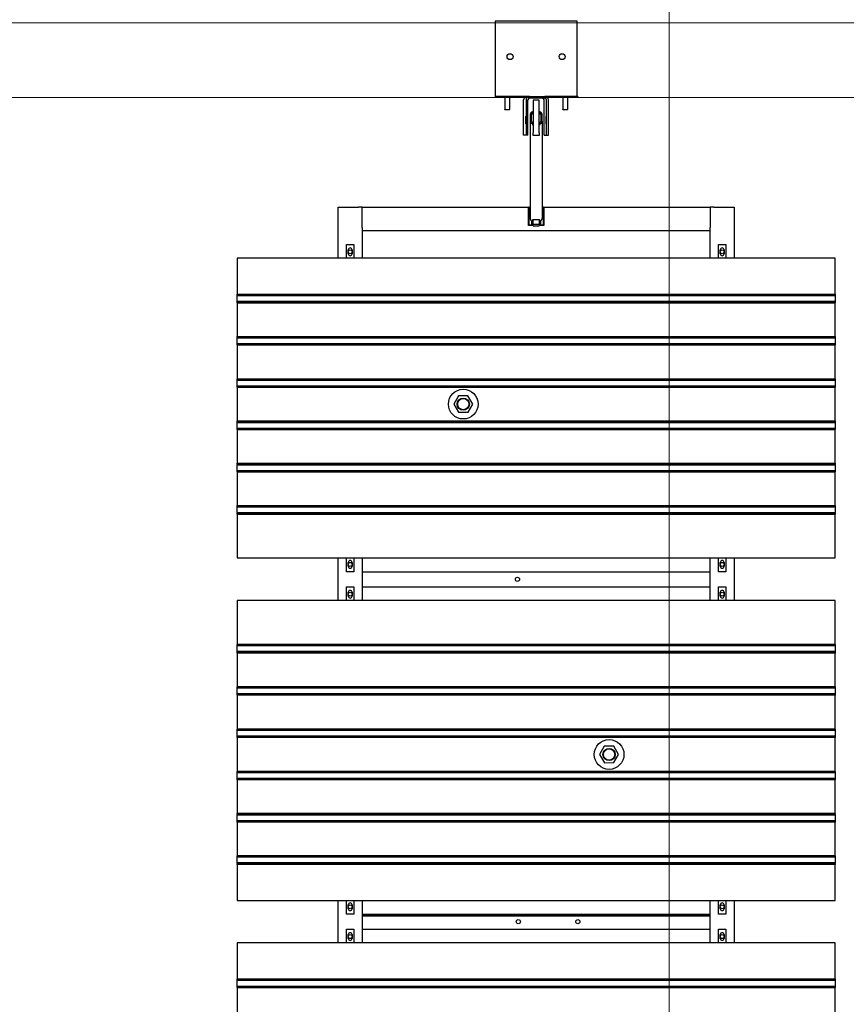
# Model space of a CAD drawing. Extents: x -89225 to 110569, y 13360 to 87647.
# Tile 227 of 256: x 26443 to 29221, y 61092 to 64399. Entities that reach past the tile are written whole.
import ezdxf

# ---------------------------------------------------------------- set-up
doc = ezdxf.new("R2010")
doc.units = 0
doc.layers.add('Beluchtingstank', color=253, linetype='Continuous')
doc.layers.add('Iv-Lines 035', color=4, linetype='Continuous')

# ---------------------------------------------------------------- blocks, each defined once
blk = doc.blocks.new('Beluchtingselementen Bosman')
for p, q in [((1267551.6, -873668.2), (1267551.6, -873908.7)), ((1267826.6, -873668.2), (1267551.6, -873668.2)), ((1267826.6, -873908.7), (1267826.6, -873668.2)), ((1267551.6, -873920.7), (1267551.5, -873920.7)), ((1267551.5, -873920.7), (1267551.5, -873924.7)), ((1267554, -873924.7), (1267551.5, -873924.7)), ((1267551.6, -873908.7), (1267551.6, -873920.7)), ((1267553.9, -873920.7), (1267551.6, -873920.7)), ((1267554, -873920.7), (1267553.9, -873920.7)), ((1267654, -873920.7), (1267554, -873920.7)), ((1267554, -873920.7), (1267554, -873924.7)), ((1267654, -873924.7), (1267554, -873924.7)), ((1267583.6, -873924.7), (1267583.6, -873965.2)), ((1267599.6, -873924.7), (1267599.6, -873965.2)), ((1267646.8, -874050.7), (1267646.8, -873932.7)), ((1267654, -873920.7), (1267654, -873924.7)), ((1267665.9, -873920.7), (1267654, -873920.7)), ((1267655.3, -873932.7), (1267655.3, -874050.7)), ((1267661.3, -874050.7), (1267661.3, -873932.7)), ((1267665.9, -873920.7), (1267667.3, -873920.7)), ((1267667.3, -873920.7), (1267718.3, -873920.7)), ((1267718.3, -873926.7), (1267667.3, -873926.7)), ((1267715.8, -874050.7), (1267715.8, -873932.7)), ((1267728.9, -873920.7), (1267718.3, -873920.7)), ((1267724.3, -874050.7), (1267724.3, -873932.7)), ((1267726.5, -873920.7), (1267726.5, -873923.9)), ((1267729, -873924.7), (1267727.2, -873924.7)), ((1267729, -873920.7), (1267728.9, -873920.7)), ((1267829, -873920.7), (1267729, -873920.7)), ((1267729, -873920.7), (1267729, -873924.7)), ((1267829, -873924.7), (1267729, -873924.7)), ((1267730.3, -874050.7), (1267730.3, -873932.7)), ((1267778.6, -873924.7), (1267778.6, -873965.2)), ((1267794.6, -873924.7), (1267794.6, -873965.2)), ((1267826.6, -873920.7), (1267826.6, -873908.7)), ((1267829, -873920.7), (1267829, -873924.7)), ((1267583.6, -873965.2), (1267599.6, -873965.2)), ((1267584.1, -873965.7), (1267583.6, -873965.2)), ((1267599.1, -873965.7), (1267584.1, -873965.7)), ((1267599.1, -873965.7), (1267599.6, -873965.2)), ((1267679.4, -873933.5), (1267679.4, -874043.3)), ((1267699.4, -873933.5), (1267679.4, -873933.5)), ((1267699.4, -874043.3), (1267699.4, -873933.5)), ((1267778.6, -873965.2), (1267794.6, -873965.2)), ((1267779.1, -873965.7), (1267778.6, -873965.2)), ((1267794.1, -873965.7), (1267779.1, -873965.7)), ((1267794.1, -873965.7), (1267794.6, -873965.2)), ((1267653.2, -873988.2), (1267654.9, -873988.2)), ((1267669.4, -873981), (1267669.4, -874004.9)), ((1267673.4, -874004.9), (1267673.4, -873981)), ((1267678.4, -873973.1), (1267677.4, -873973.1)), ((1267677.4, -873977.1), (1267678.4, -873977.1)), ((1267678.4, -873977.1), (1267678.4, -873973.1)), ((1267678.4, -873981.5), (1267678.4, -873977.1)), ((1267678.4, -873977.5), (1267679.4, -873977.5)), ((1267679.4, -873981.5), (1267678.4, -873981.5)), ((1267699.4, -873977.5), (1267700.4, -873977.5)), ((1267700.4, -873981.5), (1267699.4, -873981.5)), ((1267701.4, -873973.1), (1267700.4, -873973.1)), ((1267700.4, -873973.1), (1267700.4, -873977.1)), ((1267700.4, -873977.1), (1267700.4, -873981.5)), ((1267700.4, -873977.1), (1267701.4, -873977.1)), ((1267705.4, -873981), (1267705.4, -874004.9)), ((1267709.4, -874004.9), (1267709.4, -873981)), ((1267722.2, -873988.2), (1267723.9, -873988.2)), ((1267654.9, -874013.2), (1267653.2, -874013.2)), ((1267669.4, -874004.9), (1267669.4, -874331.2)), ((1267678.4, -874008.9), (1267677.4, -874008.9)), ((1267677.4, -874012.9), (1267678.4, -874012.9)), ((1267678.4, -874012.9), (1267678.4, -874008.9)), ((1267678.4, -874017.4), (1267678.4, -874012.9)), ((1267678.4, -874013.4), (1267679.4, -874013.4)), ((1267679.4, -874017.4), (1267678.4, -874017.4)), ((1267699.4, -874013.4), (1267700.4, -874013.4)), ((1267700.4, -874017.4), (1267699.4, -874017.4)), ((1267701.4, -874008.9), (1267700.4, -874008.9)), ((1267700.4, -874008.9), (1267700.4, -874012.9)), ((1267700.4, -874012.9), (1267701.4, -874012.9)), ((1267700.4, -874012.9), (1267700.4, -874017.4)), ((1267709.4, -874004.9), (1267709.4, -874331.2)), ((1267723.9, -874013.2), (1267722.2, -874013.2)), ((1267655.3, -874050.7), (1267646.8, -874050.7)), ((1267661.3, -874050.7), (1267655.3, -874050.7)), ((1267679.4, -874052.2), (1267679.4, -874043.3)), ((1267699.4, -874052.2), (1267679.4, -874052.2)), ((1267699.4, -874043.3), (1267699.4, -874052.2)), ((1267715.8, -874050.7), (1267724.3, -874050.7)), ((1267724.3, -874050.7), (1267730.3, -874050.7)), ((1267024.4, -874464.3), (1267024.4, -874292.8)), ((1267024.4, -874292.8), (1267092.4, -874292.8)), ((1267104.4, -874292.8), (1267092.4, -874292.8)), ((1267104.4, -874292.8), (1267663.4, -874292.8)), ((1267104.4, -874360.8), (1267104.4, -874292.8)), ((1267663.4, -874353.8), (1267663.4, -874292.8)), ((1267664.4, -874292.8), (1267663.4, -874292.8)), ((1267664.4, -874292.8), (1267669.4, -874292.8)), ((1267664.4, -874292.8), (1267664.4, -874352.8)), ((1267709.4, -874292.8), (1267714.4, -874292.8)), ((1267715.4, -874292.8), (1267714.4, -874292.8)), ((1267714.4, -874352.8), (1267714.4, -874292.8)), ((1267715.4, -874292.8), (1268274.4, -874292.8)), ((1267715.4, -874292.8), (1267715.4, -874353.8)), ((1268286.4, -874292.8), (1268274.4, -874292.8)), ((1268274.4, -874292.8), (1268274.4, -874360.8)), ((1268286.4, -874292.8), (1268354.4, -874292.8)), ((1268354.4, -874292.8), (1268354.4, -874464.3)), ((1267104.4, -874360.8), (1267104.4, -874372.8)), ((1267679.4, -874353.8), (1267663.4, -874353.8)), ((1267674.4, -874352.8), (1267664.4, -874352.8)), ((1267674.4, -874352.8), (1267674.4, -874338.6)), ((1267677.4, -874339.2), (1267678.4, -874339.2)), ((1267678.4, -874339.2), (1267678.4, -874334.7)), ((1267678.4, -874334.7), (1267700.4, -874334.7)), ((1267679.4, -874349.7), (1267679.4, -874334.7)), ((1267679.4, -874355), (1267679.4, -874349.7)), ((1267679.4, -874349.7), (1267699.4, -874349.7)), ((1267679.4, -874355), (1267699.4, -874355)), ((1267699.4, -874334.7), (1267699.4, -874349.7)), ((1267699.4, -874349.7), (1267699.4, -874355)), ((1267715.4, -874353.8), (1267699.4, -874353.8)), ((1267700.4, -874334.7), (1267700.4, -874339.2)), ((1267700.4, -874339.2), (1267701.4, -874339.2)), ((1267704.4, -874338.6), (1267704.4, -874352.8)), ((1267714.4, -874352.8), (1267704.4, -874352.8)), ((1268274.4, -874372.8), (1268274.4, -874360.8)), ((1267104.4, -874372.8), (1267104.4, -874464.3)), ((1268274.4, -874372.8), (1267104.4, -874372.8)), ((1268274.4, -874464.3), (1268274.4, -874372.8)), ((1267051.9, -874464.3), (1267051.9, -874417.7)), ((1267051.9, -874417.7), (1267076.9, -874417.7)), ((1267076.9, -874417.7), (1267076.9, -874464.3)), ((1268301.9, -874464.3), (1268301.9, -874417.7)), ((1268301.9, -874417.7), (1268326.9, -874417.7)), ((1268326.9, -874417.7), (1268326.9, -874464.3)), ((1267057.9, -874449.3), (1267057.9, -874436.3)), ((1267070.9, -874436.3), (1267070.9, -874449.3)), ((1268307.9, -874449.3), (1268307.9, -874436.3)), ((1268320.9, -874436.3), (1268320.9, -874449.3)), ((1268694.4, -874464.3), (1266684.4, -874464.3)), ((1266684.4, -874464.3), (1266684.4, -874585)), ((1268694.4, -874585), (1268694.4, -874464.3)), ((1266684.4, -874585.7), (1266684.4, -874585)), ((1266684.4, -874585), (1268694.4, -874585)), ((1266684.4, -874588.5), (1266684.4, -874585.7)), ((1266684.4, -874585.7), (1268694.4, -874585.7)), ((1266684.4, -874588.5), (1266684.4, -874589.7)), ((1266684.4, -874591.3), (1266684.4, -874589.7)), ((1266684.4, -874589.7), (1268694.4, -874589.7)), ((1266684.4, -874607.3), (1266684.4, -874591.3)), ((1268694.4, -874585), (1268694.4, -874585.7)), ((1268694.4, -874585.7), (1268694.4, -874588.5)), ((1268694.4, -874589.7), (1268694.4, -874588.5)), ((1268694.4, -874589.7), (1268694.4, -874591.3)), ((1268694.4, -874591.3), (1268694.4, -874607.3)), ((1266684.4, -874608.8), (1266684.4, -874607.3)), ((1266684.4, -874608.8), (1266684.4, -874610.1)), ((1266684.4, -874608.8), (1268694.4, -874608.8)), ((1266684.4, -874612.9), (1266684.4, -874610.1)), ((1266684.4, -874613.6), (1266684.4, -874612.9)), ((1266684.4, -874612.9), (1268694.4, -874612.9)), ((1266684.4, -874613.6), (1266684.4, -874727)), ((1266684.4, -874613.6), (1268694.4, -874613.6)), ((1268694.4, -874607.3), (1268694.4, -874608.8)), ((1268694.4, -874610.1), (1268694.4, -874608.8)), ((1268694.4, -874610.1), (1268694.4, -874612.9)), ((1268694.4, -874612.9), (1268694.4, -874613.6)), ((1268694.4, -874727), (1268694.4, -874613.6)), ((1266684.4, -874727.7), (1266684.4, -874727)), ((1266684.4, -874727), (1268694.4, -874727)), ((1266684.4, -874730.5), (1266684.4, -874727.7)), ((1266684.4, -874727.7), (1268694.4, -874727.7)), ((1266684.4, -874730.5), (1266684.4, -874731.7)), ((1266684.4, -874733.3), (1266684.4, -874731.7)), ((1266684.4, -874731.7), (1268694.4, -874731.7)), ((1266684.4, -874749.3), (1266684.4, -874733.3)), ((1266684.4, -874750.8), (1266684.4, -874749.3)), ((1266684.4, -874750.8), (1266684.4, -874752.1)), ((1266684.4, -874750.8), (1268694.4, -874750.8)), ((1266684.4, -874754.9), (1266684.4, -874752.1)), ((1266684.4, -874755.6), (1266684.4, -874754.9)), ((1266684.4, -874754.9), (1268694.4, -874754.9)), ((1266684.4, -874755.6), (1266684.4, -874869)), ((1266684.4, -874755.6), (1268694.4, -874755.6)), ((1268694.4, -874727), (1268694.4, -874727.7)), ((1268694.4, -874727.7), (1268694.4, -874730.5)), ((1268694.4, -874731.7), (1268694.4, -874730.5)), ((1268694.4, -874731.7), (1268694.4, -874733.3)), ((1268694.4, -874733.3), (1268694.4, -874749.3)), ((1268694.4, -874749.3), (1268694.4, -874750.8)), ((1268694.4, -874752.1), (1268694.4, -874750.8)), ((1268694.4, -874752.1), (1268694.4, -874754.9)), ((1268694.4, -874754.9), (1268694.4, -874755.6)), ((1268694.4, -874869), (1268694.4, -874755.6)), ((1266684.4, -874869.7), (1266684.4, -874869)), ((1266684.4, -874869), (1268694.4, -874869)), ((1266684.4, -874872.5), (1266684.4, -874869.7)), ((1266684.4, -874869.7), (1268694.4, -874869.7)), ((1266684.4, -874872.5), (1266684.4, -874873.7)), ((1266684.4, -874875.3), (1266684.4, -874873.7)), ((1266684.4, -874873.7), (1268694.4, -874873.7)), ((1266684.4, -874891.3), (1266684.4, -874875.3)), ((1266684.4, -874892.8), (1266684.4, -874891.3)), ((1268694.4, -874869), (1268694.4, -874869.7)), ((1268694.4, -874869.7), (1268694.4, -874872.5)), ((1268694.4, -874873.7), (1268694.4, -874872.5)), ((1268694.4, -874873.7), (1268694.4, -874875.3)), ((1268694.4, -874875.3), (1268694.4, -874891.3)), ((1268694.4, -874891.3), (1268694.4, -874892.8)), ((1266684.4, -874892.8), (1266684.4, -874894.1)), ((1266684.4, -874892.8), (1268694.4, -874892.8)), ((1266684.4, -874896.9), (1266684.4, -874894.1)), ((1266684.4, -874897.6), (1266684.4, -874896.9)), ((1266684.4, -874896.9), (1268694.4, -874896.9)), ((1266684.4, -874897.6), (1266684.4, -875011)), ((1266684.4, -874897.6), (1268694.4, -874897.6)), ((1268694.4, -874894.1), (1268694.4, -874892.8)), ((1268694.4, -874894.1), (1268694.4, -874896.9)), ((1268694.4, -874896.9), (1268694.4, -874897.6)), ((1268694.4, -875011), (1268694.4, -874897.6)), ((1267428.4, -874926.8), (1267412.6, -874954.4)), ((1267412.6, -874954.4), (1267428.6, -874981.9)), ((1267460.2, -874926.7), (1267428.4, -874926.8)), ((1267476.2, -874954.2), (1267460.2, -874926.7)), ((1267460.4, -874981.8), (1267476.2, -874954.2)), ((1267428.6, -874981.9), (1267460.4, -874981.8)), ((1266684.4, -875011.7), (1266684.4, -875011)), ((1266684.4, -875011), (1268694.4, -875011)), ((1266684.4, -875014.5), (1266684.4, -875011.7)), ((1266684.4, -875011.7), (1268694.4, -875011.7)), ((1266684.4, -875014.5), (1266684.4, -875015.7)), ((1266684.4, -875017.3), (1266684.4, -875015.7)), ((1266684.4, -875015.7), (1268694.4, -875015.7)), ((1266684.4, -875033.3), (1266684.4, -875017.3)), ((1268694.4, -875011), (1268694.4, -875011.7)), ((1268694.4, -875011.7), (1268694.4, -875014.5)), ((1268694.4, -875015.7), (1268694.4, -875014.5)), ((1268694.4, -875015.7), (1268694.4, -875017.3)), ((1268694.4, -875017.3), (1268694.4, -875033.3)), ((1266684.4, -875034.8), (1266684.4, -875033.3)), ((1266684.4, -875034.8), (1266684.4, -875036.1)), ((1266684.4, -875034.8), (1268694.4, -875034.8)), ((1266684.4, -875038.9), (1266684.4, -875036.1)), ((1266684.4, -875039.6), (1266684.4, -875038.9)), ((1266684.4, -875038.9), (1268694.4, -875038.9)), ((1266684.4, -875039.6), (1266684.4, -875153)), ((1266684.4, -875039.6), (1268694.4, -875039.6)), ((1268694.4, -875033.3), (1268694.4, -875034.8)), ((1268694.4, -875036.1), (1268694.4, -875034.8)), ((1268694.4, -875036.1), (1268694.4, -875038.9)), ((1268694.4, -875038.9), (1268694.4, -875039.6)), ((1268694.4, -875153), (1268694.4, -875039.6)), ((1266684.4, -875153.7), (1266684.4, -875153)), ((1266684.4, -875153), (1268694.4, -875153)), ((1266684.4, -875156.5), (1266684.4, -875153.7)), ((1266684.4, -875153.7), (1268694.4, -875153.7)), ((1268694.4, -875153), (1268694.4, -875153.7)), ((1268694.4, -875153.7), (1268694.4, -875156.5)), ((1266684.4, -875156.5), (1266684.4, -875157.7)), ((1266684.4, -875159.3), (1266684.4, -875157.7)), ((1266684.4, -875157.7), (1268694.4, -875157.7)), ((1266684.4, -875175.3), (1266684.4, -875159.3)), ((1266684.4, -875176.8), (1266684.4, -875175.3)), ((1266684.4, -875176.8), (1266684.4, -875178.1)), ((1266684.4, -875176.8), (1268694.4, -875176.8)), ((1266684.4, -875180.9), (1266684.4, -875178.1)), ((1266684.4, -875181.6), (1266684.4, -875180.9)), ((1266684.4, -875180.9), (1268694.4, -875180.9)), ((1266684.4, -875181.6), (1266684.4, -875295)), ((1266684.4, -875181.6), (1268694.4, -875181.6)), ((1268694.4, -875157.7), (1268694.4, -875156.5)), ((1268694.4, -875157.7), (1268694.4, -875159.3)), ((1268694.4, -875159.3), (1268694.4, -875175.3)), ((1268694.4, -875175.3), (1268694.4, -875176.8)), ((1268694.4, -875178.1), (1268694.4, -875176.8)), ((1268694.4, -875178.1), (1268694.4, -875180.9)), ((1268694.4, -875180.9), (1268694.4, -875181.6)), ((1268694.4, -875295), (1268694.4, -875181.6)), ((1266684.4, -875295.7), (1266684.4, -875295)), ((1266684.4, -875295), (1268694.4, -875295)), ((1266684.4, -875298.5), (1266684.4, -875295.7)), ((1266684.4, -875295.7), (1268694.4, -875295.7)), ((1266684.4, -875298.5), (1266684.4, -875299.7)), ((1266684.4, -875301.3), (1266684.4, -875299.7)), ((1266684.4, -875299.7), (1268694.4, -875299.7)), ((1266684.4, -875317.3), (1266684.4, -875301.3)), ((1266684.4, -875318.8), (1266684.4, -875317.3)), ((1266684.4, -875318.8), (1266684.4, -875320.1)), ((1266684.4, -875318.8), (1268694.4, -875318.8)), ((1266684.4, -875322.9), (1266684.4, -875320.1)), ((1268694.4, -875295), (1268694.4, -875295.7)), ((1268694.4, -875295.7), (1268694.4, -875298.5)), ((1268694.4, -875299.7), (1268694.4, -875298.5)), ((1268694.4, -875299.7), (1268694.4, -875301.3)), ((1268694.4, -875301.3), (1268694.4, -875317.3)), ((1268694.4, -875317.3), (1268694.4, -875318.8)), ((1268694.4, -875320.1), (1268694.4, -875318.8)), ((1268694.4, -875320.1), (1268694.4, -875322.9)), ((1266684.4, -875323.6), (1266684.4, -875322.9)), ((1266684.4, -875322.9), (1268694.4, -875322.9)), ((1266684.4, -875323.6), (1266684.4, -875471.1)), ((1266684.4, -875323.6), (1268694.4, -875323.6)), ((1268694.4, -875322.9), (1268694.4, -875323.6)), ((1268694.4, -875471.1), (1268694.4, -875323.6)), ((1266684.4, -875471.1), (1268694.4, -875471.1)), ((1267024.4, -875614.3), (1267024.4, -875471.1)), ((1267051.9, -875517.7), (1267051.9, -875471.1)), ((1267057.9, -875499.1), (1267057.9, -875486.1)), ((1267070.9, -875486.1), (1267070.9, -875499.1)), ((1267076.9, -875471.1), (1267076.9, -875517.7)), ((1267104.4, -875471.1), (1267104.4, -875614.3)), ((1268274.4, -875614.3), (1268274.4, -875471.1)), ((1268301.9, -875517.7), (1268301.9, -875471.1)), ((1268307.9, -875499.1), (1268307.9, -875486.1)), ((1268320.9, -875486.1), (1268320.9, -875499.1)), ((1268326.9, -875471.1), (1268326.9, -875517.7)), ((1268354.4, -875471.1), (1268354.4, -875614.3)), ((1267076.9, -875517.7), (1267051.9, -875517.7)), ((1267104.4, -875517.8), (1268274.4, -875517.8)), ((1268326.9, -875517.7), (1268301.9, -875517.7)), ((1267104.4, -875523.8), (1267104.4, -875567.8)), ((1268274.4, -875567.8), (1268274.4, -875523.8)), ((1267051.9, -875614.3), (1267051.9, -875567.7)), ((1267051.9, -875567.7), (1267076.9, -875567.7)), ((1267057.9, -875599.3), (1267057.9, -875586.3)), ((1267070.9, -875586.3), (1267070.9, -875599.3)), ((1267076.9, -875567.7), (1267076.9, -875614.3)), ((1267104.4, -875567.8), (1268274.4, -875567.8)), ((1268301.9, -875614.3), (1268301.9, -875567.7)), ((1268301.9, -875567.7), (1268326.9, -875567.7)), ((1268307.9, -875599.3), (1268307.9, -875586.3)), ((1268320.9, -875586.3), (1268320.9, -875599.3)), ((1268326.9, -875567.7), (1268326.9, -875614.3)), ((1268694.4, -875614.3), (1266684.4, -875614.3)), ((1266684.4, -875614.3), (1266684.4, -875761.8)), ((1268694.4, -875761.8), (1268694.4, -875614.3)), ((1266684.4, -875762.5), (1266684.4, -875761.8)), ((1268694.4, -875761.8), (1266684.4, -875761.8)), ((1266684.4, -875765.3), (1266684.4, -875762.5)), ((1268694.4, -875762.5), (1266684.4, -875762.5)), ((1266684.4, -875765.3), (1266684.4, -875766.5)), ((1266684.4, -875768.1), (1266684.4, -875766.5)), ((1268694.4, -875766.5), (1266684.4, -875766.5)), ((1266684.4, -875784.1), (1266684.4, -875768.1)), ((1266684.4, -875785.6), (1266684.4, -875784.1)), ((1268694.4, -875761.8), (1268694.4, -875762.5)), ((1268694.4, -875762.5), (1268694.4, -875765.3)), ((1268694.4, -875766.5), (1268694.4, -875765.3)), ((1268694.4, -875766.5), (1268694.4, -875768.1)), ((1268694.4, -875768.1), (1268694.4, -875784.1)), ((1268694.4, -875784.1), (1268694.4, -875785.6)), ((1266684.4, -875785.6), (1266684.4, -875786.9)), ((1268694.4, -875785.6), (1266684.4, -875785.6)), ((1266684.4, -875789.7), (1266684.4, -875786.9)), ((1266684.4, -875790.4), (1266684.4, -875789.7)), ((1268694.4, -875789.7), (1266684.4, -875789.7)), ((1266684.4, -875790.4), (1266684.4, -875903.8)), ((1268694.4, -875790.4), (1266684.4, -875790.4)), ((1268694.4, -875786.9), (1268694.4, -875785.6)), ((1268694.4, -875786.9), (1268694.4, -875789.7)), ((1268694.4, -875789.7), (1268694.4, -875790.4)), ((1268694.4, -875903.8), (1268694.4, -875790.4)), ((1266684.4, -875904.5), (1266684.4, -875903.8)), ((1268694.4, -875903.8), (1266684.4, -875903.8)), ((1266684.4, -875907.3), (1266684.4, -875904.5)), ((1268694.4, -875904.5), (1266684.4, -875904.5)), ((1266684.4, -875907.3), (1266684.4, -875908.5)), ((1266684.4, -875910.1), (1266684.4, -875908.5)), ((1268694.4, -875908.5), (1266684.4, -875908.5)), ((1266684.4, -875926.1), (1266684.4, -875910.1)), ((1268694.4, -875903.8), (1268694.4, -875904.5)), ((1268694.4, -875904.5), (1268694.4, -875907.3)), ((1268694.4, -875908.5), (1268694.4, -875907.3)), ((1268694.4, -875908.5), (1268694.4, -875910.1)), ((1268694.4, -875910.1), (1268694.4, -875926.1)), ((1266684.4, -875927.6), (1266684.4, -875926.1)), ((1266684.4, -875927.6), (1266684.4, -875928.9)), ((1268694.4, -875927.6), (1266684.4, -875927.6)), ((1266684.4, -875931.7), (1266684.4, -875928.9)), ((1266684.4, -875932.4), (1266684.4, -875931.7)), ((1268694.4, -875931.7), (1266684.4, -875931.7)), ((1266684.4, -875932.4), (1266684.4, -876045.8)), ((1268694.4, -875932.4), (1266684.4, -875932.4)), ((1268694.4, -875926.1), (1268694.4, -875927.6)), ((1268694.4, -875928.9), (1268694.4, -875927.6)), ((1268694.4, -875928.9), (1268694.4, -875931.7)), ((1268694.4, -875931.7), (1268694.4, -875932.4)), ((1268694.4, -876045.8), (1268694.4, -875932.4)), ((1266684.4, -876046.5), (1266684.4, -876045.8)), ((1268694.4, -876045.8), (1266684.4, -876045.8)), ((1266684.4, -876049.3), (1266684.4, -876046.5)), ((1268694.4, -876046.5), (1266684.4, -876046.5)), ((1266684.4, -876049.3), (1266684.4, -876050.5)), ((1268694.4, -876045.8), (1268694.4, -876046.5)), ((1268694.4, -876046.5), (1268694.4, -876049.3)), ((1268694.4, -876050.5), (1268694.4, -876049.3)), ((1266684.4, -876052.1), (1266684.4, -876050.5)), ((1268694.4, -876050.5), (1266684.4, -876050.5)), ((1266684.4, -876068.1), (1266684.4, -876052.1)), ((1266684.4, -876069.6), (1266684.4, -876068.1)), ((1266684.4, -876069.6), (1266684.4, -876070.9)), ((1268694.4, -876069.6), (1266684.4, -876069.6)), ((1266684.4, -876073.7), (1266684.4, -876070.9)), ((1266684.4, -876074.4), (1266684.4, -876073.7)), ((1268694.4, -876073.7), (1266684.4, -876073.7)), ((1266684.4, -876074.4), (1266684.4, -876187.8)), ((1268694.4, -876074.4), (1266684.4, -876074.4)), ((1268694.4, -876050.5), (1268694.4, -876052.1)), ((1268694.4, -876052.1), (1268694.4, -876068.1)), ((1268694.4, -876068.1), (1268694.4, -876069.6)), ((1268694.4, -876070.9), (1268694.4, -876069.6)), ((1268694.4, -876070.9), (1268694.4, -876073.7)), ((1268694.4, -876073.7), (1268694.4, -876074.4)), ((1268694.4, -876187.8), (1268694.4, -876074.4)), ((1267918.4, -876103.6), (1267902.6, -876131.2)), ((1267950.2, -876103.5), (1267918.4, -876103.6)), ((1267966.2, -876131), (1267950.2, -876103.5)), ((1267902.6, -876131.2), (1267918.6, -876158.7)), ((1267950.4, -876158.6), (1267966.2, -876131)), ((1267918.6, -876158.7), (1267950.4, -876158.6)), ((1266684.4, -876188.5), (1266684.4, -876187.8)), ((1268694.4, -876187.8), (1266684.4, -876187.8)), ((1266684.4, -876191.3), (1266684.4, -876188.5)), ((1268694.4, -876188.5), (1266684.4, -876188.5)), ((1266684.4, -876191.3), (1266684.4, -876192.5)), ((1266684.4, -876194.1), (1266684.4, -876192.5)), ((1268694.4, -876192.5), (1266684.4, -876192.5)), ((1266684.4, -876210.1), (1266684.4, -876194.1)), ((1266684.4, -876211.6), (1266684.4, -876210.1)), ((1266684.4, -876211.6), (1266684.4, -876212.9)), ((1268694.4, -876211.6), (1266684.4, -876211.6)), ((1266684.4, -876215.7), (1266684.4, -876212.9)), ((1268694.4, -876187.8), (1268694.4, -876188.5)), ((1268694.4, -876188.5), (1268694.4, -876191.3)), ((1268694.4, -876192.5), (1268694.4, -876191.3)), ((1268694.4, -876192.5), (1268694.4, -876194.1)), ((1268694.4, -876194.1), (1268694.4, -876210.1)), ((1268694.4, -876210.1), (1268694.4, -876211.6)), ((1268694.4, -876212.9), (1268694.4, -876211.6)), ((1268694.4, -876212.9), (1268694.4, -876215.7)), ((1266684.4, -876216.4), (1266684.4, -876215.7)), ((1268694.4, -876215.7), (1266684.4, -876215.7)), ((1266684.4, -876216.4), (1266684.4, -876329.8)), ((1268694.4, -876216.4), (1266684.4, -876216.4)), ((1268694.4, -876215.7), (1268694.4, -876216.4)), ((1268694.4, -876329.8), (1268694.4, -876216.4)), ((1266684.4, -876330.5), (1266684.4, -876329.8)), ((1268694.4, -876329.8), (1266684.4, -876329.8)), ((1266684.4, -876333.3), (1266684.4, -876330.5)), ((1268694.4, -876330.5), (1266684.4, -876330.5)), ((1266684.4, -876333.3), (1266684.4, -876334.5)), ((1266684.4, -876336.1), (1266684.4, -876334.5)), ((1268694.4, -876334.5), (1266684.4, -876334.5)), ((1266684.4, -876352.1), (1266684.4, -876336.1)), ((1268694.4, -876329.8), (1268694.4, -876330.5)), ((1268694.4, -876330.5), (1268694.4, -876333.3)), ((1268694.4, -876334.5), (1268694.4, -876333.3)), ((1268694.4, -876334.5), (1268694.4, -876336.1)), ((1268694.4, -876336.1), (1268694.4, -876352.1)), ((1266684.4, -876353.6), (1266684.4, -876352.1)), ((1266684.4, -876353.6), (1266684.4, -876354.9)), ((1268694.4, -876353.6), (1266684.4, -876353.6)), ((1266684.4, -876357.7), (1266684.4, -876354.9)), ((1266684.4, -876358.4), (1266684.4, -876357.7)), ((1268694.4, -876357.7), (1266684.4, -876357.7)), ((1266684.4, -876358.4), (1266684.4, -876471.8)), ((1268694.4, -876358.4), (1266684.4, -876358.4)), ((1268694.4, -876352.1), (1268694.4, -876353.6)), ((1268694.4, -876354.9), (1268694.4, -876353.6)), ((1268694.4, -876354.9), (1268694.4, -876357.7)), ((1268694.4, -876357.7), (1268694.4, -876358.4)), ((1268694.4, -876471.8), (1268694.4, -876358.4)), ((1266684.4, -876472.5), (1266684.4, -876471.8)), ((1268694.4, -876471.8), (1266684.4, -876471.8)), ((1266684.4, -876475.3), (1266684.4, -876472.5)), ((1268694.4, -876472.5), (1266684.4, -876472.5)), ((1266684.4, -876475.3), (1266684.4, -876476.5)), ((1266684.4, -876478.1), (1266684.4, -876476.5)), ((1268694.4, -876476.5), (1266684.4, -876476.5)), ((1266684.4, -876494.1), (1266684.4, -876478.1)), ((1268694.4, -876471.8), (1268694.4, -876472.5)), ((1268694.4, -876472.5), (1268694.4, -876475.3)), ((1268694.4, -876476.5), (1268694.4, -876475.3)), ((1268694.4, -876476.5), (1268694.4, -876478.1)), ((1268694.4, -876478.1), (1268694.4, -876494.1)), ((1266684.4, -876495.6), (1266684.4, -876494.1)), ((1266684.4, -876495.6), (1266684.4, -876496.9)), ((1268694.4, -876495.6), (1266684.4, -876495.6)), ((1266684.4, -876499.7), (1266684.4, -876496.9)), ((1266684.4, -876500.4), (1266684.4, -876499.7)), ((1268694.4, -876499.7), (1266684.4, -876499.7)), ((1266684.4, -876500.4), (1266684.4, -876621.1)), ((1268694.4, -876500.4), (1266684.4, -876500.4)), ((1268694.4, -876494.1), (1268694.4, -876495.6)), ((1268694.4, -876496.9), (1268694.4, -876495.6)), ((1268694.4, -876496.9), (1268694.4, -876499.7)), ((1268694.4, -876499.7), (1268694.4, -876500.4)), ((1268694.4, -876621.1), (1268694.4, -876500.4)), ((1266684.4, -876621.1), (1268694.4, -876621.1)), ((1267024.4, -876764.3), (1267024.4, -876621.1)), ((1267051.9, -876667.7), (1267051.9, -876621.1)), ((1267057.9, -876649.1), (1267057.9, -876636.1)), ((1267070.9, -876636.1), (1267070.9, -876649.1)), ((1267076.9, -876621.1), (1267076.9, -876667.7)), ((1267104.4, -876621.1), (1267104.4, -876764.3)), ((1268274.4, -876764.3), (1268274.4, -876621.1)), ((1268301.9, -876667.7), (1268301.9, -876621.1)), ((1268307.9, -876649.1), (1268307.9, -876636.1)), ((1268320.9, -876636.1), (1268320.9, -876649.1)), ((1268326.9, -876621.1), (1268326.9, -876667.7)), ((1268354.4, -876621.1), (1268354.4, -876764.3)), ((1267076.9, -876667.7), (1267051.9, -876667.7)), ((1267104.4, -876667.8), (1268274.4, -876667.8)), ((1268274.4, -876670.8), (1267104.4, -876670.8)), ((1268274.4, -876673.8), (1267104.4, -876673.8)), ((1267104.4, -876673.8), (1267104.4, -876717.8)), ((1268274.4, -876717.8), (1268274.4, -876673.8)), ((1268326.9, -876667.7), (1268301.9, -876667.7)), ((1267051.9, -876764.3), (1267051.9, -876717.7)), ((1267051.9, -876717.7), (1267076.9, -876717.7)), ((1267057.9, -876749.3), (1267057.9, -876736.3)), ((1267070.9, -876736.3), (1267070.9, -876749.3)), ((1267076.9, -876717.7), (1267076.9, -876764.3)), ((1267104.4, -876717.8), (1268274.4, -876717.8)), ((1268301.9, -876764.3), (1268301.9, -876717.7)), ((1268301.9, -876717.7), (1268326.9, -876717.7)), ((1268307.9, -876749.3), (1268307.9, -876736.3)), ((1268320.9, -876736.3), (1268320.9, -876749.3)), ((1268326.9, -876717.7), (1268326.9, -876764.3)), ((1268694.4, -876764.3), (1266684.4, -876764.3)), ((1266684.4, -876764.3), (1266684.4, -876885)), ((1268694.4, -876885), (1268694.4, -876764.3)), ((1266684.4, -876885.7), (1266684.4, -876885)), ((1266684.4, -876885), (1268694.4, -876885)), ((1266684.4, -876888.5), (1266684.4, -876885.7)), ((1266684.4, -876885.7), (1268694.4, -876885.7)), ((1266684.4, -876888.5), (1266684.4, -876889.7)), ((1266684.4, -876891.3), (1266684.4, -876889.7)), ((1266684.4, -876889.7), (1268694.4, -876889.7)), ((1266684.4, -876907.3), (1266684.4, -876891.3)), ((1266684.4, -876908.8), (1266684.4, -876907.3)), ((1266684.4, -876908.8), (1266684.4, -876910.1)), ((1266684.4, -876908.8), (1268694.4, -876908.8)), ((1268694.4, -876885), (1268694.4, -876885.7)), ((1268694.4, -876885.7), (1268694.4, -876888.5)), ((1268694.4, -876889.7), (1268694.4, -876888.5)), ((1268694.4, -876889.7), (1268694.4, -876891.3)), ((1268694.4, -876891.3), (1268694.4, -876907.3)), ((1268694.4, -876907.3), (1268694.4, -876908.8)), ((1268694.4, -876910.1), (1268694.4, -876908.8)), ((1266684.4, -876912.9), (1266684.4, -876910.1)), ((1266684.4, -876913.6), (1266684.4, -876912.9)), ((1266684.4, -876912.9), (1268694.4, -876912.9)), ((1266684.4, -876913.6), (1266684.4, -877027)), ((1266684.4, -876913.6), (1268694.4, -876913.6)), ((1268694.4, -876910.1), (1268694.4, -876912.9)), ((1268694.4, -876912.9), (1268694.4, -876913.6)), ((1268694.4, -877027), (1268694.4, -876913.6))]:
    blk.add_line(p, q)
for centre, radius in [((1267601.6, -873787.2), 10), ((1267776.6, -873787.2), 10), ((1267064.4, -874442.8), 6.5), ((1268314.4, -874442.8), 6.5), ((1267444.4, -874954.3), 50), ((1267444.4, -874954.3), 20.5), ((1267444.4, -874954.3), 19), ((1267064.4, -875492.8), 6.5), ((1268314.4, -875492.8), 6.5), ((1267626.4, -875542.8), 7), ((1267064.4, -875592.8), 6.5), ((1268314.4, -875592.8), 6.5), ((1267934.4, -876131.1), 50), ((1267934.4, -876131.1), 20.5), ((1267934.4, -876131.1), 19), ((1267064.4, -876642.8), 6.5), ((1268314.4, -876642.8), 6.5), ((1267629.4, -876692.8), 7), ((1267829.4, -876692.8), 7), ((1267064.4, -876742.8), 6.5), ((1268314.4, -876742.8), 6.5)]:
    blk.add_circle(centre, radius)
for centre, start, end in [((1267064.4, -874436.3), 0, 180), ((1267064.4, -874449.3), 180, 0), ((1268314.4, -874436.3), 360, 180), ((1268314.4, -874449.3), 180, 360), ((1267064.4, -875486.1), 360, 180), ((1268314.4, -875486.1), 0, 180), ((1267064.4, -875499.1), 180, 360), ((1268314.4, -875499.1), 180, 0), ((1267064.4, -875586.3), 0, 180), ((1268314.4, -875586.3), 360, 180), ((1267064.4, -875599.3), 180, 0), ((1268314.4, -875599.3), 180, 360), ((1267064.4, -876636.1), 360, 180), ((1268314.4, -876636.1), 0, 180), ((1267064.4, -876649.1), 180, 360), ((1268314.4, -876649.1), 180, 0), ((1267064.4, -876736.3), 0, 180), ((1268314.4, -876736.3), 360, 180), ((1267064.4, -876749.3), 180, 0), ((1268314.4, -876749.3), 180, 360)]:
    blk.add_arc(centre, 6.5, start, end)
for centre, major_axis, ratio, start_param, end_param in [((1267658.8, -873932.7), (0, 12), 0.999964, 0.841069, 1.570796), ((1267658.8, -873932.7), (-4.8, 11), 0.999975, 5.873019, 6.283185), ((1267667.3, -873932.7), (0, 12), 0.999964, 0, 1.570796), ((1267667.3, -873932.7), (0, 6), 0.999964, 0, 1.570796), ((1267709.8, -873932.7), (0, 6), 0.999964, 4.712389, 6.283185), ((1267718.3, -873932.7), (0, 12), 0.999964, 4.712389, 6.283185), ((1267718.3, -873932.7), (0, 6), 0.999964, 4.712389, 6.283185), ((1267653.2, -874000.7), (0, -12.5), 0.008488, 3.141593, 6.283185), ((1267654.9, -874000.7), (0, 12.5), 0.008488, 3.141593, 6.283185), ((1267677.4, -873981), (-8, 0), 0.996041, 4.712389, 6.283185), ((1267677.4, -873981), (-4, 0), 0.996041, 4.712389, 6.283185), ((1267701.4, -873981), (8, 0), 0.996041, 0, 1.570796), ((1267701.4, -873981), (4, 0), 0.996041, 0, 1.570796), ((1267722.2, -874000.7), (0, -12.5), 0.008488, 3.141593, 6.283185), ((1267723.9, -874000.7), (0, 12.5), 0.008488, 3.141593, 6.283185), ((1267677.4, -874004.9), (-8, 0), 0.996041, 0, 1.570796), ((1267677.4, -874004.9), (-4, 0), 0.996041, 0, 1.570796), ((1267701.4, -874004.9), (4, 0), 0.996041, 4.712389, 6.283185), ((1267701.4, -874004.9), (8, 0), 0.996041, 4.712389, 6.283185), ((1267677.4, -874331.2), (-8, 0), 0.996041, 0, 1.570796), ((1267701.4, -874331.2), (8, 0), 0.996041, 4.712389, 6.283185)]:
    blk.add_ellipse(centre, major_axis=major_axis, ratio=ratio, start_param=start_param, end_param=end_param)

msp = doc.modelspace()

# ---------------------------------------------------------------- linework, layer by layer
at = {"layer": 'Beluchtingstank', "lineweight": 9, "ltscale": 0.01}
for p, q in [((28625.9, 85395.2), (28625.9, 57488.1)), ((11425.9, 64388.1), (28625.9, 64388.1)), ((28625.9, 64388.1), (30135.9, 64388.1)), ((28625.9, 64138.1), (30135.9, 64138.1))]:
    msp.add_line(p, q, dxfattribs=at)
msp.add_lwpolyline([(11425.9, 64138.1), (28625.9, 64138.1)], dxfattribs=at)
msp.add_lwpolyline([(11425.9, 64138.1), (28625.9, 64138.1)], dxfattribs=at)

# ---------------------------------------------------------------- block references
at = {"layer": 'Iv-Lines 035'}
msp.add_blockref('Beluchtingselementen Bosman', (-1239510.9, 938062.2), dxfattribs=at)

doc.saveas('drawing.dxf')
